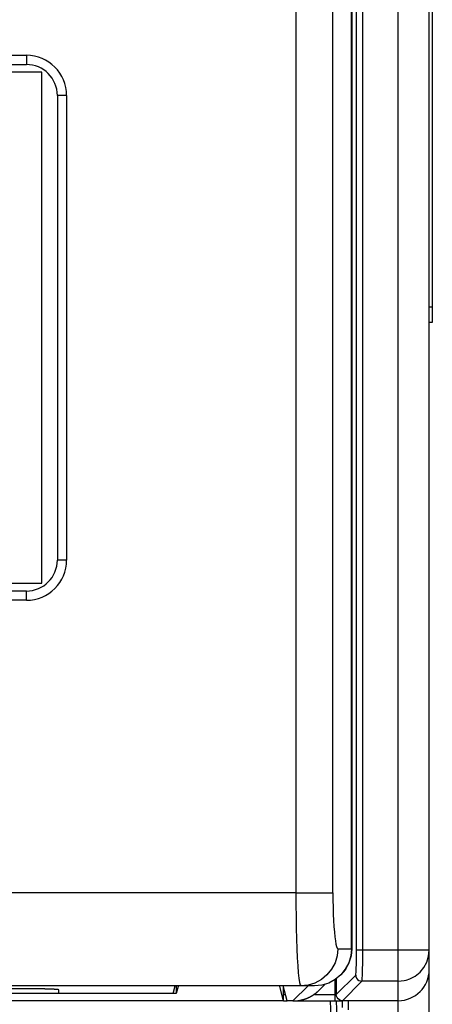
# Model space of a CAD drawing. Extents: x -840 to -217, y -121 to 557.
# Tile 43 of 145: x -550 to -537, y 156 to 188. Entities that reach past the tile are written whole.
import ezdxf

# ---------------------------------------------------------------- set-up
doc = ezdxf.new("R2010")
doc.units = 0
doc.header["$LTSCALE"] = 23.1
doc.layers.add('R912005577_AM_0', color=7, linetype='CONTINUOUS')

msp = doc.modelspace()

# ---------------------------------------------------------------- linework, layer by layer
at = {"layer": 'R912005577_AM_0', "color": 7}
for p, q in [((-537.637, 137.384), (-537.637, 322.384)), ((-536.637, 138.384), (-536.637, 321.384)), ((-536.537, 242.884), (-536.537, 177.884)), ((-538.981, 157.614), (-538.981, 242.161)), ((-538.781, 157.614), (-538.781, 242.161)), ((-539.143, 157.664), (-539.143, 205.128)), ((-539.137, 205.131), (-539.137, 157.664)), ((-540.939, 200.943), (-540.939, 159.464)), ((-539.743, 159.464), (-539.743, 200.943)), ((-618.637, 186.514), (-549.637, 186.514)), ((-549.637, 186.514), (-549.637, 186.214)), ((-618.637, 186.214), (-549.637, 186.214)), ((-549.137, 185.964), (-618.637, 185.964)), ((-549.137, 169.464), (-549.137, 185.964)), ((-548.337, 185.214), (-548.637, 185.214)), ((-548.637, 185.214), (-548.637, 170.214)), ((-548.337, 185.214), (-548.337, 170.214)), ((-536.537, 178.384), (-536.637, 178.384)), ((-536.537, 177.884), (-536.637, 177.884)), ((-548.337, 170.214), (-548.637, 170.214)), ((-618.637, 169.464), (-549.137, 169.464)), ((-549.637, 169.214), (-618.637, 169.214)), ((-549.637, 168.914), (-549.637, 169.214)), ((-549.637, 168.914), (-618.637, 168.914)), ((-540.939, 159.464), (-627.336, 159.464)), ((-540.939, 159.464), (-539.743, 159.464)), ((-539.586, 157.664), (-539.137, 157.664)), ((-539.137, 157.664), (-539.16, 157.43)), ((-536.637, 157.614), (-538.981, 157.614)), ((-536.657, 157.418), (-536.637, 157.614)), ((-539.636, 156.186), (-539.007, 156.814)), ((-540.337, 156.464), (-627.937, 156.464)), ((-544.898, 156.22), (-544.837, 156.464)), ((-544.798, 156.464), (-544.798, 156.219)), ((-544.743, 156.441), (-544.798, 156.219)), ((-541.337, 155.975), (-541.453, 156.438)), ((-541.226, 155.975), (-541.349, 156.464)), ((-540.546, 156.464), (-541.035, 155.975)), ((-540.105, 156.487), (-540.338, 156.464)), ((-540.185, 156.328), (-539.991, 156.521)), ((-539.686, 156.659), (-539.686, 155.984)), ((-539.636, 156.695), (-539.636, 156.186)), ((-539.437, 155.984), (-538.808, 156.614)), ((-537.637, 156.614), (-538.808, 156.614)), ((-544.798, 156.219), (-623.476, 156.219)), ((-549.587, 156.368), (-555.887, 156.368)), ((-548.587, 156.22), (-548.587, 156.333)), ((-544.898, 156.22), (-548.587, 156.22)), ((-541.349, 156.184), (-541.279, 156.184)), ((-541.337, 155.975), (-541.337, 156.419)), ((-540.337, 156.184), (-539.636, 156.184)), ((-539.628, 156.133), (-539.636, 156.186)), ((-541.337, 155.975), (-626.937, 155.975)), ((-541.337, 155.984), (-541.226, 155.984)), ((-541.035, 155.975), (-541.226, 155.975)), ((-540.949, 155.984), (-539.441, 155.984)), ((-539.835, 155.984), (-539.201, 137.574)), ((-539.636, 155.984), (-539.001, 137.577)), ((-537.637, 155.984), (-539.437, 155.984))]:
    msp.add_line(p, q, dxfattribs=at)
for points in [[(-540.939, 159.464), (-540.937, 159.078), (-540.933, 158.698), (-540.927, 158.33), (-540.918, 157.981), (-540.907, 157.657), (-540.894, 157.364), (-540.879, 157.106), (-540.862, 156.886), (-540.843, 156.708), (-540.824, 156.576), (-540.803, 156.493), (-540.781, 156.464)], [(-539.743, 159.464), (-539.742, 159.23), (-539.738, 159.004), (-539.732, 158.784), (-539.723, 158.574), (-539.711, 158.38), (-539.698, 158.203), (-539.683, 158.048), (-539.666, 157.917), (-539.648, 157.81), (-539.628, 157.731), (-539.608, 157.683), (-539.586, 157.664)], [(-539.586, 157.664), (-539.609, 157.43), (-539.677, 157.205), (-539.787, 156.998), (-539.936, 156.816), (-540.117, 156.667), (-540.324, 156.556), (-540.548, 156.487), (-540.781, 156.464)], [(-539.16, 157.43), (-539.229, 157.205), (-539.34, 156.997), (-539.489, 156.816), (-539.671, 156.666), (-539.878, 156.556), (-540.103, 156.487), (-540.338, 156.464)], [(-539.143, 157.664), (-539.166, 157.43), (-539.234, 157.205), (-539.344, 156.998), (-539.493, 156.816), (-539.674, 156.667), (-539.881, 156.556), (-540.105, 156.487)], [(-538.986, 157.143), (-538.984, 157.255), (-538.982, 157.374), (-538.981, 157.493), (-538.981, 157.614)], [(-538.784, 157.164), (-538.782, 157.314), (-538.781, 157.465), (-538.781, 157.614)], [(-537.377, 156.648), (-537.26, 156.688), (-537.086, 156.78), (-536.933, 156.904), (-536.807, 157.056), (-536.714, 157.229), (-536.657, 157.418)], [(-539.007, 156.814), (-539.004, 156.824), (-539, 156.852), (-538.996, 156.897), (-538.992, 156.96), (-538.989, 157.044), (-538.986, 157.143)], [(-538.808, 156.614), (-538.804, 156.628), (-538.8, 156.661), (-538.796, 156.717), (-538.792, 156.796), (-538.789, 156.9), (-538.786, 157.024), (-538.784, 157.164)], [(-539.007, 156.814), (-539.001, 156.762), (-538.981, 156.714), (-538.949, 156.673), (-538.907, 156.641), (-538.859, 156.621), (-538.808, 156.614)], [(-537.637, 156.614), (-537.446, 156.633), (-537.377, 156.648)], [(-539.437, 155.984), (-539.487, 155.992), (-539.535, 156.012), (-539.576, 156.043), (-539.608, 156.084), (-539.628, 156.133)], [(-539.449, 155.984), (-539.447, 155.878), (-539.444, 155.761)], [(-539.248, 155.984), (-539.25, 155.97), (-539.25, 155.93), (-539.25, 155.868), (-539.249, 155.786), (-539.247, 155.691)]]:
    msp.add_lwpolyline(points, dxfattribs=at)
for points in [[(-548.587, 156.333, 0), (-548.587, 156.334, 0), (-548.588, 156.334, 0), (-548.588, 156.335, 0), (-548.588, 156.335, 0), (-548.589, 156.336, 0), (-548.59, 156.336, 0), (-548.591, 156.336, 0), (-548.592, 156.337, 0), (-548.593, 156.337, 0), (-548.595, 156.338, 0), (-548.596, 156.338, 0), (-548.598, 156.338, 0), (-548.6, 156.339, 0), (-548.602, 156.339, 0), (-548.604, 156.34, 0), (-548.606, 156.34, 0), (-548.609, 156.341, 0), (-548.612, 156.341, 0), (-548.614, 156.341, 0), (-548.617, 156.342, 0), (-548.62, 156.342, 0), (-548.623, 156.343, 0), (-548.627, 156.343, 0), (-548.63, 156.344, 0), (-548.634, 156.344, 0), (-548.638, 156.344, 0), (-548.642, 156.345, 0), (-548.646, 156.345, 0), (-548.65, 156.346, 0), (-548.654, 156.346, 0), (-548.659, 156.346, 0), (-548.663, 156.347, 0), (-548.668, 156.347, 0), (-548.673, 156.348, 0), (-548.678, 156.348, 0), (-548.683, 156.348, 0), (-548.689, 156.349, 0), (-548.694, 156.349, 0), (-548.7, 156.349, 0), (-548.705, 156.35, 0), (-548.711, 156.35, 0), (-548.717, 156.351, 0), (-548.723, 156.351, 0), (-548.73, 156.351, 0), (-548.736, 156.352, 0), (-548.742, 156.352, 0), (-548.749, 156.352, 0), (-548.756, 156.353, 0), (-548.763, 156.353, 0), (-548.77, 156.353, 0), (-548.777, 156.354, 0), (-548.784, 156.354, 0), (-548.791, 156.355, 0), (-548.799, 156.355, 0), (-548.807, 156.355, 0), (-548.814, 156.356, 0), (-548.822, 156.356, 0), (-548.83, 156.356, 0), (-548.838, 156.357, 0), (-548.846, 156.357, 0), (-548.855, 156.357, 0), (-548.863, 156.357, 0), (-548.872, 156.358, 0), (-548.88, 156.358, 0), (-548.889, 156.358, 0), (-548.898, 156.359, 0), (-548.907, 156.359, 0), (-548.916, 156.359, 0), (-548.925, 156.36, 0), (-548.934, 156.36, 0), (-548.943, 156.36, 0), (-548.953, 156.36, 0), (-548.962, 156.361, 0), (-548.972, 156.361, 0), (-548.982, 156.361, 0), (-548.992, 156.361, 0), (-549.001, 156.362, 0), (-549.011, 156.362, 0), (-549.022, 156.362, 0), (-549.032, 156.362, 0), (-549.042, 156.363, 0), (-549.052, 156.363, 0), (-549.063, 156.363, 0), (-549.073, 156.363, 0), (-549.084, 156.364, 0), (-549.094, 156.364, 0), (-549.105, 156.364, 0), (-549.116, 156.364, 0), (-549.127, 156.364, 0), (-549.138, 156.365, 0), (-549.149, 156.365, 0), (-549.16, 156.365, 0), (-549.171, 156.365, 0), (-549.182, 156.365, 0), (-549.193, 156.365, 0), (-549.205, 156.366, 0), (-549.216, 156.366, 0), (-549.227, 156.366, 0), (-549.239, 156.366, 0), (-549.25, 156.366, 0), (-549.262, 156.366, 0), (-549.274, 156.367, 0), (-549.285, 156.367, 0), (-549.297, 156.367, 0), (-549.309, 156.367, 0), (-549.321, 156.367, 0), (-549.332, 156.367, 0), (-549.344, 156.367, 0), (-549.356, 156.367, 0), (-549.368, 156.367, 0), (-549.38, 156.368, 0), (-549.392, 156.368, 0), (-549.404, 156.368, 0), (-549.416, 156.368, 0), (-549.428, 156.368, 0), (-549.441, 156.368, 0), (-549.453, 156.368, 0), (-549.465, 156.368, 0), (-549.477, 156.368, 0), (-549.489, 156.368, 0), (-549.501, 156.368, 0), (-549.514, 156.368, 0), (-549.526, 156.368, 0), (-549.538, 156.368, 0), (-549.55, 156.368, 0), (-549.563, 156.368, 0), (-549.575, 156.368, 0), (-549.587, 156.368, 0)], [(-541.035, 155.975, 0), (-541.027, 155.975, 0), (-541.02, 155.976, 0), (-541.013, 155.976, 0), (-541.005, 155.976, 0), (-540.998, 155.976, 0), (-540.991, 155.976, 0), (-540.983, 155.977, 0), (-540.976, 155.977, 0), (-540.969, 155.977, 0), (-540.961, 155.978, 0), (-540.954, 155.978, 0), (-540.946, 155.979, 0), (-540.939, 155.979, 0), (-540.932, 155.98, 0), (-540.924, 155.981, 0), (-540.917, 155.981, 0), (-540.91, 155.982, 0), (-540.902, 155.983, 0), (-540.895, 155.984, 0), (-540.888, 155.984, 0), (-540.88, 155.985, 0), (-540.873, 155.986, 0), (-540.866, 155.987, 0), (-540.858, 155.988, 0), (-540.851, 155.99, 0), (-540.844, 155.991, 0), (-540.837, 155.992, 0), (-540.829, 155.993, 0), (-540.822, 155.994, 0), (-540.815, 155.996, 0), (-540.808, 155.997, 0), (-540.8, 155.999, 0), (-540.793, 156, 0), (-540.786, 156.002, 0), (-540.779, 156.003, 0), (-540.772, 156.005, 0), (-540.764, 156.006, 0), (-540.757, 156.008, 0), (-540.75, 156.01, 0), (-540.743, 156.011, 0), (-540.736, 156.013, 0), (-540.729, 156.015, 0), (-540.721, 156.017, 0), (-540.714, 156.019, 0), (-540.707, 156.021, 0), (-540.7, 156.023, 0), (-540.693, 156.025, 0), (-540.686, 156.027, 0), (-540.679, 156.029, 0), (-540.672, 156.032, 0), (-540.665, 156.034, 0), (-540.658, 156.036, 0), (-540.651, 156.038, 0), (-540.644, 156.041, 0), (-540.637, 156.043, 0), (-540.63, 156.046, 0), (-540.623, 156.048, 0), (-540.616, 156.051, 0), (-540.609, 156.053, 0), (-540.602, 156.056, 0), (-540.595, 156.059, 0), (-540.589, 156.061, 0), (-540.582, 156.064, 0), (-540.575, 156.067, 0), (-540.568, 156.07, 0), (-540.561, 156.073, 0), (-540.555, 156.076, 0), (-540.548, 156.079, 0), (-540.541, 156.082, 0), (-540.534, 156.085, 0), (-540.528, 156.088, 0), (-540.521, 156.091, 0), (-540.514, 156.094, 0), (-540.508, 156.097, 0), (-540.501, 156.101, 0), (-540.494, 156.104, 0), (-540.488, 156.107, 0), (-540.481, 156.111, 0), (-540.475, 156.114, 0), (-540.468, 156.117, 0), (-540.462, 156.121, 0), (-540.455, 156.124, 0), (-540.449, 156.128, 0), (-540.442, 156.132, 0), (-540.436, 156.135, 0), (-540.43, 156.139, 0), (-540.423, 156.143, 0), (-540.417, 156.147, 0), (-540.411, 156.15, 0), (-540.404, 156.154, 0), (-540.398, 156.158, 0), (-540.392, 156.162, 0), (-540.386, 156.166, 0), (-540.379, 156.17, 0), (-540.373, 156.174, 0), (-540.367, 156.178, 0), (-540.361, 156.182, 0), (-540.355, 156.186, 0), (-540.349, 156.191, 0), (-540.343, 156.195, 0), (-540.337, 156.199, 0), (-540.331, 156.203, 0), (-540.325, 156.208, 0), (-540.319, 156.212, 0), (-540.313, 156.216, 0), (-540.307, 156.221, 0), (-540.301, 156.225, 0), (-540.295, 156.23, 0), (-540.29, 156.235, 0), (-540.284, 156.239, 0), (-540.278, 156.244, 0), (-540.272, 156.248, 0), (-540.267, 156.253, 0), (-540.261, 156.258, 0), (-540.255, 156.263, 0), (-540.25, 156.267, 0), (-540.244, 156.272, 0), (-540.239, 156.277, 0), (-540.233, 156.282, 0), (-540.228, 156.287, 0), (-540.222, 156.292, 0), (-540.217, 156.297, 0), (-540.211, 156.302, 0), (-540.206, 156.307, 0), (-540.201, 156.312, 0), (-540.195, 156.317, 0), (-540.19, 156.322, 0), (-540.185, 156.328, 0)]]:
    msp.add_polyline3d(points, dxfattribs=at)
for centre, radius, start, end in [((-549.637, 185.214), 1.3, 0, 90), ((-549.637, 185.214), 1, 0, 90), ((-549.637, 170.214), 1.3, 270, 360), ((-549.637, 170.214), 1, 270, 360), ((-537.637, 156.984), 1, 270, 360)]:
    msp.add_arc(centre, radius, start, end, dxfattribs=at)

doc.saveas('drawing.dxf')
